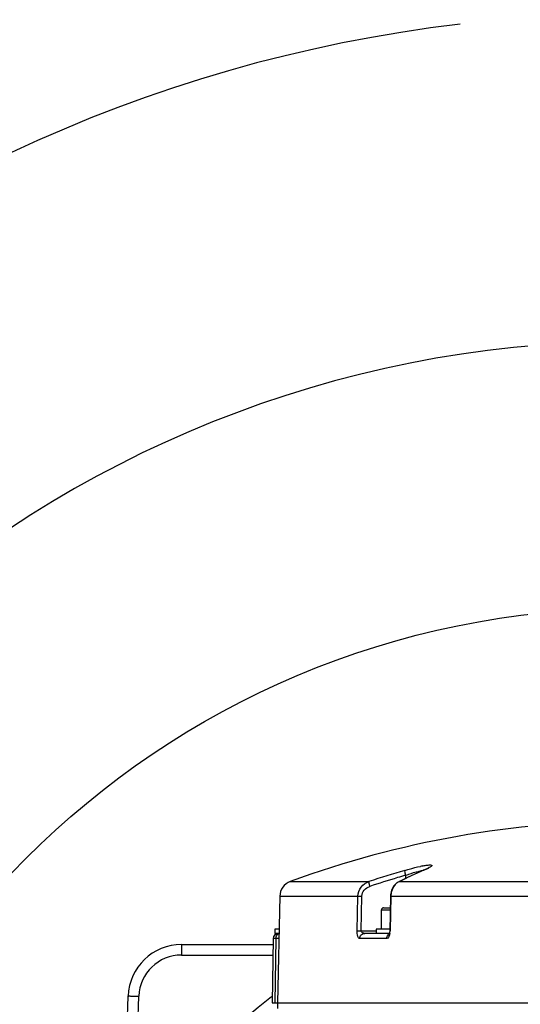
# Model space of a CAD drawing. Header units: millimetres. Extents: x 0 to 4205, y 0 to 2970.
# Tile 34 of 85: x 2153 to 2247, y 967 to 1151. Entities that reach past the tile are written whole.
import ezdxf

# ---------------------------------------------------------------- set-up
doc = ezdxf.new("R2010")
doc.units = ezdxf.units.MM
doc.header["$LTSCALE"] = 231.275
doc.layers.get('0').update_dxf_attribs({"linetype": 'CONTINUOUS'})
for name, color, linetype in [('204101000011_DXF_DIMENSION', 7, 'CONTINUOUS'), ('304102000045DXF_CONTINUOUS_LINE', 7, 'CONTINUOUS'), ('304102000046DXF_CONTINUOUS_LINE', 7, 'CONTINUOUS'), ('304102000047DXF_CONTINUOUS_LINE', 7, 'CONTINUOUS'), ('304106000042DXF_CONTINUOUS_LINE', 7, 'CONTINUOUS'), ('501023000138DXF_CONTINUOUS_LINE', 7, 'CONTINUOUS'), ('504001000007DXF_CONTINUOUS_LINE', 7, 'CONTINUOUS')]:
    doc.layers.add(name, color=color, linetype=linetype)
doc.styles.get("Standard").update_dxf_attribs({"font": 'txt', "width": 0.7})
doc.dimstyles.new('DIMSTYLE_6', dxfattribs={"dimtxt": 35, "dimasz": 25, "dimexe": 4, "dimexo": 0.2, "dimgap": 3.5, "dimtad": 0, "dimtih": 1, "dimtoh": 1, "dimdec": 1, "dimdsep": 46, "dimtxsty": 'Standard', "dimblk": '_FILLED', "dimblk1": '_FILLED', "dimblk2": '_FILLED', "dimcen": 0.09, "dimclrt": 5, "dimazin": 2, "dimtp": 0.5, "dimtm": 0.5, "dimtfac": 1, "dimtdec": 65535, "dimtofl": 0, "dimtmove": 0, "dimatfit": 3, "dimldrblk": '_FILLED', "dimfxl": 0, "dimtolj": 1, "dimarcsym": 0})

# ---------------------------------------------------------------- blocks, each defined once
blk = doc.blocks.new('*D24')
at = {"layer": '204101000011_DXF_DIMENSION', "color": 2, "linetype": 'Continuous'}
for start, end in [(96.7224, 170), (0, 73.06)]:
    blk.add_arc((2267.09, 880.73), 271.36, start, end, dxfattribs=at)
for points in [[(2001.17, 953.18), (1999.85, 927.85), (2009.47, 951.32)], [(2533.06, 905.51), (2538.45, 880.73), (2541.55, 905.9)]]:
    blk.add_solid(points, dxfattribs=at)
blk = doc.blocks.new('_FILLED')
at = {"color": 0, "linetype": 'ByBlock'}
blk.add_solid([(0, 0), (-1, 0.17), (-1, -0.17)], dxfattribs=at)

msp = doc.modelspace()

# ---------------------------------------------------------------- linework, layer by layer
at = {"color": 2, "linetype": 'Continuous'}
msp.add_circle((2267.091, 880.729), 160, dxfattribs=at)
msp.add_arc((2267.091, 880.729), 210, 190, 170, dxfattribs=at)
at = {"layer": '304102000045DXF_CONTINUOUS_LINE', "color": 9, "linetype": 'Continuous'}
for p, q in [((2183.135, 977.729), (2183.135, 975.764)), ((2183.135, 975.764), (2200.247, 975.764)), ((2174.327, 944.779), (2175.14, 968.044))]:
    msp.add_line(p, q, dxfattribs=at)
at = {"layer": '304102000045DXF_CONTINUOUS_LINE', "color": 7, "linetype": 'Continuous'}
for p, q in [((2183.135, 977.729), (2200.281, 977.729)), ((2172.37, 946), (2173.141, 968.078))]:
    msp.add_line(p, q, dxfattribs=at)
msp.add_arc((2183.135, 967.729), 10, 90, 178, dxfattribs=at)
at = {"layer": '304102000045DXF_CONTINUOUS_LINE', "color": 9, "linetype": 'Continuous'}
msp.add_arc((2183.135, 967.764), 8, 90.00047, 177.99953, dxfattribs=at)
msp.add_open_spline([(2173.141, 968.078), (2173.142, 968.091), (2173.222, 968.073), (2173.307, 968.095), (2173.504, 968.083), (2173.856, 968.084), (2174.416, 968.066), (2174.885, 968.052), (2175.14, 968.044)], degree=3, knots=[0, 0, 0, 0, 0.0195565, 0.0764625, 0.1689447, 0.2931807, 0.617457, 1, 1, 1, 1], dxfattribs=at)
at = {"layer": '304102000046DXF_CONTINUOUS_LINE', "color": 7, "linetype": 'Continuous'}
msp.add_arc((2267.091, 880.729), 110, 127.57692, 232.42308, dxfattribs=at)
at = {"layer": '304102000047DXF_CONTINUOUS_LINE', "color": 9, "linetype": 'Continuous'}
for p, q in [((2228.474, 991.635), (2228.367, 991.602)), ((2228.474, 991.635), (2228.372, 991.591)), ((2203.511, 989.545), (2218.245, 989.545)), ((2223.956, 989.545), (2223.838, 989.504)), ((2223.956, 989.546), (2263.041, 989.546)), ((2225.075, 990.702), (2225.073, 990.1)), ((2201.545, 986.797), (2207.491, 986.797)), ((2207.491, 986.797), (2216.166, 986.797)), ((2216.041, 980.326), (2216.166, 986.797)), ((2216.805, 980.321), (2216.931, 986.792)), ((2222.354, 986.797), (2222.199, 980.326)), ((2222.354, 986.797), (2222.289, 986.798)), ((2222.354, 986.797), (2256.505, 986.797)), ((2216.805, 980.321), (2219.591, 980.321)), ((2222.199, 980.326), (2222.134, 980.327)), ((2200.832, 978.847), (2200.591, 966.829)), ((2201.364, 978.852), (2200.832, 978.847)), ((2221.572, 978.852), (2216.519, 978.852))]:
    msp.add_line(p, q, dxfattribs=at)
at = {"layer": '304102000047DXF_CONTINUOUS_LINE', "color": 7, "linetype": 'Continuous'}
for p, q in [((2228.421, 991.625), (2228.367, 991.602)), ((2223.837, 989.504), (2223.429, 989.249)), ((2223.838, 989.504), (2223.837, 989.504)), ((2225.229, 990.175), (2223.838, 989.505)), ((2201.545, 986.797), (2201.091, 966.829)), ((2222.289, 986.798), (2222.134, 980.327)), ((2222.305, 987.062), (2222.289, 986.798)), ((2222.134, 980.327), (2222.129, 980.221)), ((2200.301, 978.847), (2200.091, 966.829)), ((2219.641, 979.829), (2217.471, 979.829)), ((2222.069, 979.829), (2220.162, 979.829)), ((2222.029, 979.684), (2222.003, 979.624)), ((2200.091, 966.829), (2252.462, 966.829))]:
    msp.add_line(p, q, dxfattribs=at)
for points in [[(2228.367, 991.602), (2226.986, 990.988), (2225.229, 990.175)], [(2229.328, 992.061), (2229.098, 991.941), (2228.796, 991.795), (2228.421, 991.625)], [(2229.535, 992.188), (2229.541, 992.193), (2229.48, 992.151), (2229.328, 992.061)], [(2223.429, 989.249), (2222.873, 988.659), (2222.489, 987.903), (2222.305, 987.062)], [(2222.129, 980.221), (2222.089, 979.902), (2222.029, 979.684)]]:
    msp.add_lwpolyline(points, dxfattribs=at)
for centre, radius, start, end in [((2267.091, 816.069), 184.76, 90, 110.12794), ((2267.091, 816.069), 184.76, 90, 110.12794), ((2204.544, 986.729), 3, 110.12794, 178.69805), ((2201.3, 978.829), 1, 90, 179)]:
    msp.add_arc(centre, radius, start, end, dxfattribs=at)
at = {"layer": '304102000047DXF_CONTINUOUS_LINE', "color": 9, "linetype": 'Continuous'}
for centre, radius, start, end in [((2284.57, 787.988), 212.19, 106.31313, 108.21462), ((2273.274, 888.844), 112.13, 113.60626, 116.0932), ((2232.69, 969.665), 23.22, 101.03996, 101.91144), ((2229.631, 984.602), 7.144, 99.25324, 99.8082), ((2225.079, 1000.33), 9.321, 296.04105, 297.56337), ((2284.24, 788.38), 210.795, 106.71576, 108.20511), ((2284.756, 786.678), 212.574, 106.30524, 106.71719), ((2224.849, 987.571), 2.167, 114.34616, 117.42614), ((2226.023, 986.714), 3.67, 165.07968, 178.70826), ((2218.719, 980.396), 3.48, 351.651, 355.42948), ((2218.517, 980.414), 3.683, 355.40873, 358.63334), ((2202.158, 978.83), 1.326, 174.2971, 179.22642)]:
    msp.add_arc(centre, radius, start, end, dxfattribs=at)
for points, knots in [([(2224.969, 991.635), (2224.895, 991.56), (2224.981, 991.184), (2225.019, 990.904), (2225.075, 990.702)], [0, 0, 0, 0, 0.3355226, 1, 1, 1, 1]), ([(2224.969, 991.635), (2225.231, 991.712), (2226.2, 991.987), (2227.178, 992.233), (2227.897, 992.384)], [0, 0, 0, 0, 0.2707095, 1, 1, 1, 1]), ([(2225.075, 990.702), (2225.293, 990.778), (2226.102, 991.052), (2226.92, 991.297), (2227.524, 991.448)], [0, 0, 0, 0, 0.2704994, 1, 1, 1, 1]), ([(2227.524, 991.448), (2227.606, 991.469), (2227.901, 991.54), (2228.198, 991.604), (2228.414, 991.641)], [0, 0, 0, 0, 0.2772683, 1, 1, 1, 1]), ([(2229.171, 991.955), (2229.119, 991.929), (2228.888, 991.819), (2228.655, 991.714), (2228.474, 991.635)], [0, 0, 0, 0, 0.2278892, 1, 1, 1, 1]), ([(2228.963, 992.579), (2229.202, 992.614), (2229.526, 992.656), (2229.856, 992.639), (2230.019, 992.601), (2230.009, 992.459), (2229.871, 992.358), (2229.671, 992.214), (2229.494, 992.12), (2229.392, 992.067)], [0, 0, 0, 0, 0.383521, 0.4959873, 0.5586039, 0.6026766, 0.684487, 0.8170184, 1, 1, 1, 1]), ([(2216.166, 986.797), (2216.178, 987.398), (2216.617, 988.623), (2217.675, 989.349), (2218.245, 989.545)], [0, 0, 0, 0, 0.4994035, 1, 1, 1, 1]), ([(2218.245, 989.545), (2218.176, 989.466), (2218.273, 989.1), (2218.321, 988.822), (2218.383, 988.624)], [0, 0, 0, 0, 0.3369472, 1, 1, 1, 1]), ([(2223.304, 989.101), (2223.208, 989.009), (2222.834, 988.594), (2222.587, 988.07), (2222.477, 987.659)], [0, 0, 0, 0, 0.2376593, 1, 1, 1, 1]), ([(2216.931, 986.792), (2216.939, 987.201), (2217.263, 988.032), (2217.995, 988.497), (2218.383, 988.624)], [0, 0, 0, 0, 0.5010312, 1, 1, 1, 1]), ([(2216.167, 986.797), (2216.205, 986.798), (2216.459, 986.799), (2216.714, 986.795), (2216.931, 986.792)], [0, 0, 0, 0, 0.1487664, 1, 1, 1, 1]), ([(2216.519, 978.852), (2216.345, 978.852), (2216.041, 979.489), (2216.034, 979.964), (2216.041, 980.326)], [0, 0, 0, 0, 0.3245749, 1, 1, 1, 1]), ([(2216.041, 980.326), (2216.079, 980.327), (2216.333, 980.328), (2216.588, 980.324), (2216.805, 980.321)], [0, 0, 0, 0, 0.1488413, 1, 1, 1, 1]), ([(2217.471, 979.829), (2217.332, 979.829), (2217.031, 979.874), (2216.797, 980.163), (2216.805, 980.321)], [0, 0, 0, 0, 0.4695545, 1, 1, 1, 1]), ([(2200.832, 978.847), (2200.757, 978.848), (2200.63, 978.844), (2200.45, 978.858), (2200.374, 978.833), (2200.301, 978.858), (2200.301, 978.847)], [0, 0, 0, 0, 0.4257911, 0.7409765, 0.9346201, 1, 1, 1, 1]), ([(2216.519, 978.852), (2216.524, 979.102), (2216.721, 979.611), (2217.23, 979.829), (2217.471, 979.829)], [0, 0, 0, 0, 0.5084585, 1, 1, 1, 1]), ([(2222.015, 979.318), (2221.987, 979.248), (2221.9, 979.056), (2221.716, 978.852), (2221.572, 978.852)], [0, 0, 0, 0, 0.342706, 1, 1, 1, 1])]:
    msp.add_open_spline(points, degree=3, knots=knots, dxfattribs=at)
for points in [[(2228.243, 992.455), (2228.482, 992.501), (2228.722, 992.544), (2228.963, 992.579)], [(2223.851, 989.495), (2223.652, 989.391), (2223.466, 989.256), (2223.304, 989.101)], [(2222.162, 979.891), (2222.142, 979.756), (2222.114, 979.621), (2222.075, 979.49)], [(2200.839, 978.961), (2200.852, 979.091), (2200.883, 979.22), (2200.935, 979.34)], [(2200.935, 979.34), (2200.994, 979.477), (2201.085, 979.607), (2201.203, 979.698)], [(2201.203, 979.698), (2201.256, 979.739), (2201.316, 979.773), (2201.379, 979.796)], [(2221.572, 978.852), (2221.579, 979.176), (2221.769, 979.532), (2222.046, 979.699)], [(2222.075, 979.49), (2222.057, 979.432), (2222.038, 979.374), (2222.015, 979.318)]]:
    msp.add_open_spline(points, degree=3, dxfattribs=at)
at = {"layer": '304106000042DXF_CONTINUOUS_LINE', "color": 7, "linetype": 'Continuous'}
for p, q in [((2201.091, 966.729), (2201.091, 965.729)), ((2252.462, 966.729), (2201.091, 966.729))]:
    msp.add_line(p, q, dxfattribs=at)
at = {"layer": '501023000138DXF_CONTINUOUS_LINE', "color": 7, "linetype": 'Continuous'}
for p, q in [((2220.591, 980.629), (2220.591, 984.229)), ((2220.991, 984.629), (2222.237, 984.629)), ((2203.091, 966.729), (2203.091, 966.829)), ((2207.091, 966.729), (2207.091, 966.829)), ((2222.091, 966.729), (2222.091, 966.829)), ((2226.091, 966.729), (2226.091, 966.829))]:
    msp.add_line(p, q, dxfattribs=at)
at = {"layer": '501023000138DXF_CONTINUOUS_LINE', "color": 9, "linetype": 'Continuous'}
msp.add_line((2220.591, 984.229), (2222.227, 984.229), dxfattribs=at)
at = {"layer": '501023000138DXF_CONTINUOUS_LINE', "color": 2, "linetype": 'Continuous'}
for p, q in [((2203.591, 966.829), (2203.591, 966.729)), ((2206.591, 966.829), (2206.591, 966.729)), ((2222.591, 966.829), (2222.591, 966.729)), ((2225.591, 966.829), (2225.591, 966.729))]:
    msp.add_line(p, q, dxfattribs=at)
at = {"layer": '501023000138DXF_CONTINUOUS_LINE', "color": 7, "linetype": 'Continuous'}
msp.add_arc((2220.991, 984.229), 0.4, 90, 180, dxfattribs=at)
at = {"layer": '504001000007DXF_CONTINUOUS_LINE', "color": 7, "linetype": 'Continuous'}
for p, q in [((2200.591, 980.629), (2200.591, 979.829)), ((2201.404, 980.629), (2200.591, 980.629)), ((2219.591, 980.629), (2219.591, 979.829)), ((2222.141, 980.629), (2219.591, 980.629)), ((2201.386, 979.829), (2200.591, 979.829)), ((2220.162, 979.829), (2219.641, 979.829))]:
    msp.add_line(p, q, dxfattribs=at)

# ---------------------------------------------------------------- dimensions: what is measured, and where the dimension line sits
at = {"layer": '204101000011_DXF_DIMENSION', "color": 2, "linetype": 'Continuous'}
dim = msp.add_angular_dim_2l(base=(2290.7417, 1151.0609), line1=((2535.5413, 880.7294), (2538.2549, 880.7294)), line2=((2002.7187, 927.3453), (2000.0463, 927.8166)), dimstyle='DIMSTYLE_6', dxfattribs=at)
dim.commit()
dim.dimension.update_dxf_attribs({"geometry": '*D24', "text_midpoint": (2242.3251, 1133.5609), "dimtype": 162})

doc.saveas('drawing.dxf')
